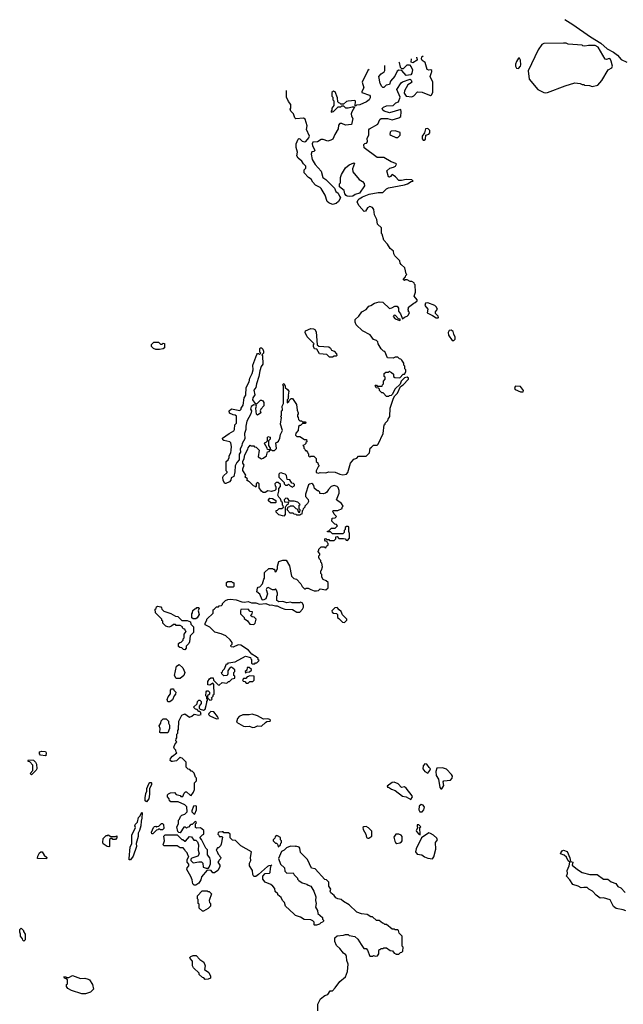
# Model space of a CAD drawing. Extents: x 2029826 to 2248070, y 228728 to 402406.
# Tile 115 of 256: x 2036360 to 2042816, y 387684 to 398223. Entities that reach past the tile are written whole.
import ezdxf

# ---------------------------------------------------------------- set-up
doc = ezdxf.new("R2010")
doc.units = 0

msp = doc.modelspace()

# ---------------------------------------------------------------- linework, layer by layer
at = {"layer": '0CON10XD'}
for points in [[(2042191, 398223), (2042275, 398172), (2042465, 398039), (2042575, 397970), (2042645, 397909), (2042713, 397875), (2042755, 397843), (2042795, 397797), (2042855, 397767)], [(2041985, 397438), (2042005, 397444), (2042195, 397516), (2042297, 397547), (2042355, 397540), (2042375, 397530), (2042395, 397530), (2042403, 397523), (2042455, 397518), (2042485, 397508), (2042545, 397522), (2042585, 397573), (2042654, 397685), (2042693, 397707), (2042700, 397725), (2042688, 397778), (2042675, 397803), (2042665, 397806), (2042635, 397796), (2042621, 397801), (2042548, 397928), (2042515, 397948), (2042445, 397948), (2042405, 397940), (2042383, 397943), (2042375, 397950), (2042225, 397960), (2042205, 397970), (2042175, 397972), (2041965, 397968), (2041945, 397958), (2041905, 397900), (2041798, 397675), (2041809, 397585), (2041902, 397475), (2041965, 397442), (2041985, 397438)], [(2040265, 394670), (2040250, 394675), (2040225, 394700), (2040193, 394753), (2040190, 394775), (2040178, 394788), (2040145, 394800), (2040109, 394849), (2040025, 394892), (2039960, 394955), (2039947, 394987), (2039950, 395015), (2039989, 395051), (2040020, 395095), (2040065, 395120), (2040095, 395158), (2040117, 395163), (2040155, 395188), (2040205, 395202), (2040245, 395200), (2040315, 395132), (2040342, 395138), (2040373, 395157), (2040397, 395157), (2040412, 395135), (2040413, 395103), (2040432, 395075), (2040455, 395020), (2040475, 395040), (2040505, 395050), (2040520, 395065), (2040528, 395088), (2040520, 395095), (2040520, 395115), (2040510, 395125), (2040518, 395132), (2040520, 395145), (2040575, 395190), (2040590, 395195), (2040610, 395215), (2040610, 395225), (2040580, 395265), (2040592, 395305), (2040590, 395385), (2040582, 395392), (2040580, 395405), (2040555, 395420), (2040535, 395420), (2040505, 395440), (2040485, 395440), (2040475, 395430), (2040462, 395442), (2040488, 395472), (2040490, 395485), (2040500, 395495), (2040493, 395503), (2040478, 395565), (2040441, 395601), (2040428, 395618), (2040425, 395640), (2040374, 395694), (2040363, 395715), (2040360, 395745), (2040324, 395774), (2040295, 395820), (2040254, 395864), (2040237, 395927), (2040230, 395935), (2040230, 395995), (2040188, 396035), (2040180, 396085), (2040154, 396134), (2040148, 396192), (2040135, 396214), (2040105, 396224), (2040080, 396210), (2040058, 396172), (2040045, 396170), (2039991, 396231), (2039968, 396268), (2039979, 396295), (2039991, 396305), (2040025, 396326), (2040098, 396355), (2040195, 396374), (2040245, 396373), (2040285, 396411), (2040305, 396422), (2040475, 396454), (2040508, 396465), (2040548, 396492), (2040570, 396495), (2040555, 396508), (2040495, 396513), (2040445, 396500), (2040415, 396501), (2040380, 396540), (2040345, 396564), (2040325, 396543), (2040315, 396538), (2040305, 396540), (2040288, 396605), (2040318, 396635), (2040357, 396643), (2040380, 396655), (2040389, 396675), (2040385, 396682), (2040335, 396702), (2040256, 396746), (2040185, 396749), (2040045, 396850), (2040042, 396888), (2040052, 396898), (2040068, 396902), (2040080, 396915), (2040078, 396955), (2040093, 396985), (2040094, 397045), (2040103, 397055), (2040191, 397105), (2040213, 397155), (2040225, 397166), (2040294, 397164), (2040345, 397151), (2040415, 397171), (2040438, 397185), (2040442, 397235), (2040435, 397260), (2040315, 397226), (2040257, 397245), (2040243, 397255), (2040237, 397273), (2040252, 397288), (2040285, 397299), (2040356, 397304), (2040385, 397332), (2040410, 397345), (2040428, 397395), (2040393, 397475), (2040442, 397548), (2040454, 397556), (2040535, 397586), (2040546, 397576), (2040553, 397555), (2040548, 397545), (2040512, 397525), (2040475, 397460), (2040472, 397435), (2040494, 397404), (2040555, 397396), (2040574, 397406), (2040615, 397450), (2040665, 397448), (2040725, 397421), (2040755, 397412), (2040765, 397418), (2040779, 397445), (2040779, 397555), (2040751, 397615), (2040764, 397656), (2040770, 397665), (2040769, 397679), (2040756, 397686), (2040735, 397682), (2040720, 397690), (2040696, 397765), (2040664, 397785), (2040659, 397805), (2040663, 397825), (2040677, 397836)], [(2040601, 397817), (2040607, 397817), (2040610, 397790), (2040565, 397762), (2040548, 397768), (2040550, 397804)], [(2040415, 397770), (2040420, 397765), (2040430, 397715), (2040445, 397700), (2040465, 397700), (2040505, 397740), (2040529, 397739), (2040549, 397719), (2040560, 397685), (2040555, 397650), (2040545, 397633), (2040495, 397624), (2040448, 397678), (2040415, 397682), (2040397, 397673), (2040371, 397619), (2040325, 397565), (2040315, 397530), (2040279, 397521), (2040255, 397498), (2040245, 397498), (2040235, 397508), (2040215, 397540), (2040203, 397615), (2040225, 397642), (2040258, 397665), (2040265, 397680), (2040266, 397731)], [(2041695, 397700), (2041716, 397724), (2041719, 397741), (2041715, 397790), (2041705, 397812), (2041695, 397810), (2041673, 397775), (2041663, 397745), (2041664, 397725), (2041673, 397705), (2041695, 397700)], [(2040097, 397688), (2040083, 397677), (2040022, 397555), (2040041, 397495), (2040018, 397455), (2040020, 397445), (2040100, 397415), (2040108, 397405), (2040108, 397385), (2040098, 397365), (2040068, 397345), (2039997, 397313), (2039962, 397308), (2039955, 397300), (2039950, 397300), (2039952, 397352), (2039945, 397358), (2039872, 397352), (2039854, 397346), (2039825, 397320), (2039795, 397320), (2039785, 397330), (2039772, 397332), (2039763, 397343), (2039758, 397385), (2039735, 397450), (2039715, 397458), (2039700, 397445), (2039700, 397405), (2039710, 397395), (2039710, 397365), (2039720, 397355), (2039720, 397305), (2039700, 397275), (2039700, 397255), (2039690, 397245), (2039692, 397232), (2039715, 397240), (2039765, 397290), (2039795, 397290), (2039805, 397300), (2039825, 397300), (2039845, 397280), (2039875, 397280), (2039915, 397290), (2039940, 397290), (2039940, 397285), (2039912, 397238), (2039907, 397215), (2039910, 397190), (2039923, 397165), (2039909, 397101), (2039845, 397092), (2039805, 397112), (2039785, 397110), (2039770, 397095), (2039768, 397055), (2039730, 396995), (2039708, 396945), (2039688, 396932), (2039656, 396924), (2039605, 396939), (2039585, 396939), (2039546, 396914), (2039495, 396913), (2039488, 396895), (2039491, 396875), (2039516, 396824), (2039505, 396812), (2039485, 396810), (2039479, 396785), (2039487, 396725), (2039521, 396671), (2039585, 396600), (2039602, 396535), (2039635, 396512), (2039728, 396418), (2039743, 396385), (2039768, 396365), (2039782, 396335), (2039790, 396315), (2039770, 396275), (2039745, 396254), (2039705, 396246), (2039665, 396261), (2039650, 396275), (2039627, 396345), (2039586, 396416), (2039575, 396428), (2039525, 396450), (2039495, 396482), (2039478, 396515), (2039448, 396535), (2039404, 396584), (2039402, 396615), (2039420, 396635), (2039420, 396655), (2039395, 396680), (2039379, 396709), (2039340, 396740), (2039323, 396765), (2039332, 396805), (2039317, 396853), (2039318, 396895), (2039340, 396945), (2039345, 396950), (2039355, 396948), (2039383, 396923), (2039406, 396914), (2039421, 396919), (2039452, 396958), (2039458, 396975), (2039428, 397048), (2039434, 397085), (2039415, 397158), (2039395, 397169), (2039313, 397163), (2039303, 397173), (2039290, 397215), (2039260, 397245), (2039252, 397265), (2039260, 397275), (2039260, 397315), (2039236, 397346), (2039213, 397395), (2039213, 397463)], [(2040405, 396960), (2040428, 396985), (2040430, 397015), (2040375, 397032), (2040335, 397030), (2040322, 397018), (2040320, 396995), (2040330, 396985), (2040385, 396960), (2040405, 396960)], [(2040685, 396932), (2040700, 396945), (2040703, 396987), (2040735, 396999), (2040747, 397013), (2040747, 397037), (2040725, 397059), (2040700, 397055), (2040690, 397010), (2040664, 396976), (2040665, 396947), (2040675, 396934), (2040685, 396932)], [(2039885, 396330), (2039863, 396333), (2039852, 396342), (2039838, 396358), (2039830, 396395), (2039780, 396435), (2039780, 396465), (2039790, 396475), (2039793, 396533), (2039803, 396565), (2039844, 396636), (2039885, 396670), (2039935, 396690), (2039940, 396685), (2039920, 396625), (2039922, 396595), (2039991, 396511), (2040025, 396490), (2040045, 396470), (2040048, 396445), (2039996, 396365), (2039950, 396350), (2039925, 396334), (2039885, 396330)], [(2040835, 395030), (2040840, 395035), (2040835, 395050), (2040808, 395078), (2040808, 395095), (2040830, 395125), (2040815, 395150), (2040800, 395165), (2040725, 395192), (2040701, 395189), (2040693, 395165), (2040727, 395125), (2040720, 395085), (2040777, 395057), (2040815, 395030), (2040835, 395030)], [(2040425, 395002), (2040430, 395005), (2040428, 395018), (2040412, 395022), (2040378, 395058), (2040365, 395060), (2040353, 395047), (2040375, 395020), (2040425, 395002)], [(2039705, 394610), (2039675, 394612), (2039645, 394639), (2039565, 394648), (2039538, 394698), (2039515, 394700), (2039502, 394725), (2039502, 394745), (2039510, 394755), (2039435, 394830), (2039413, 394875), (2039417, 394893), (2039475, 394919), (2039504, 394914), (2039518, 394905), (2039531, 394881), (2039543, 394743), (2039558, 394728), (2039665, 394721), (2039686, 394706), (2039695, 394684), (2039725, 394676), (2039748, 394645), (2039752, 394628), (2039745, 394620), (2039725, 394620), (2039705, 394610)], [(2041005, 394790), (2041017, 394803), (2041018, 394825), (2041002, 394855), (2040996, 394886), (2040975, 394898), (2040953, 394897), (2040942, 394875), (2040948, 394845), (2040985, 394790), (2041005, 394790)], [(2037855, 394692), (2037815, 394692), (2037790, 394705), (2037770, 394725), (2037770, 394745), (2037795, 394770), (2037845, 394770), (2037865, 394750), (2037885, 394750), (2037895, 394760), (2037908, 394758), (2037908, 394712), (2037895, 394700), (2037855, 394692)], [(2038440, 391915), (2038465, 391940), (2038485, 391940), (2038495, 391950), (2038518, 391952), (2038528, 391962), (2038530, 391975), (2038560, 392005), (2038585, 392018), (2038615, 392022), (2038675, 392012), (2038735, 391992), (2038765, 391990), (2038805, 391996), (2038841, 391981), (2038885, 391983), (2038925, 391968), (2038993, 391973), (2039035, 391958), (2039055, 391960), (2039095, 391948), (2039115, 391950), (2039156, 391926), (2039195, 391913), (2039279, 391909), (2039325, 391883), (2039355, 391882), (2039386, 391914), (2039397, 391935), (2039397, 391955), (2039383, 391983), (2039365, 391988), (2039355, 391982), (2039275, 391980), (2039255, 391988), (2039217, 391983), (2039173, 391997), (2039133, 391993), (2039110, 392005), (2039110, 392055), (2039116, 392064), (2039118, 392085), (2039108, 392118), (2039095, 392130), (2039085, 392120), (2039065, 392120), (2039017, 392147), (2039002, 392138), (2038998, 392125), (2039012, 392078), (2038992, 392025), (2038965, 392010), (2038953, 392013), (2038930, 392075), (2038898, 392098), (2038905, 392140), (2038912, 392148), (2038928, 392152), (2038957, 392183), (2038970, 392235), (2038980, 392245), (2038980, 392305), (2039025, 392350), (2039065, 392350), (2039075, 392340), (2039085, 392340), (2039090, 392315), (2039098, 392312), (2039116, 392344), (2039117, 392375), (2039130, 392425), (2039175, 392439), (2039209, 392439), (2039246, 392376), (2039268, 392265), (2039293, 392243), (2039322, 392235), (2039366, 392186), (2039382, 392155), (2039405, 392130), (2039415, 392130), (2039425, 392140), (2039445, 392140), (2039473, 392123), (2039511, 392111), (2039535, 392110), (2039557, 392113), (2039575, 392130), (2039635, 392120), (2039658, 392142), (2039658, 392198), (2039638, 392218), (2039605, 392230), (2039590, 392255), (2039590, 392285), (2039580, 392295), (2039580, 392325), (2039588, 392332), (2039600, 392365), (2039590, 392405), (2039580, 392415), (2039580, 392435), (2039565, 392450), (2039560, 392465), (2039560, 392485), (2039570, 392495), (2039570, 392505), (2039550, 392535), (2039558, 392542), (2039560, 392555), (2039585, 392580), (2039615, 392580), (2039622, 392572), (2039635, 392570), (2039642, 392588), (2039658, 392602), (2039660, 392615), (2039652, 392622), (2039648, 392638), (2039632, 392642), (2039622, 392652), (2039622, 392668), (2039635, 392670), (2039645, 392660), (2039665, 392660), (2039675, 392650), (2039725, 392650), (2039740, 392665), (2039742, 392688), (2039755, 392690), (2039775, 392670), (2039825, 392670), (2039840, 392665), (2039852, 392652), (2039865, 392650), (2039887, 392673), (2039888, 392725), (2039880, 392745), (2039880, 392795), (2039875, 392800), (2039855, 392800), (2039842, 392788), (2039840, 392765), (2039830, 392755), (2039830, 392735), (2039815, 392720), (2039705, 392720), (2039685, 392740), (2039652, 392742), (2039652, 392748), (2039668, 392752), (2039695, 392780), (2039735, 392780), (2039760, 392805), (2039748, 392818), (2039732, 392822), (2039700, 392855), (2039702, 392888), (2039735, 392890), (2039750, 392905), (2039722, 392932), (2039718, 392948), (2039710, 392955), (2039712, 392968), (2039762, 392968), (2039808, 392992), (2039810, 393005), (2039820, 393015), (2039803, 393043), (2039750, 393085), (2039778, 393155), (2039777, 393185), (2039766, 393216), (2039755, 393228), (2039725, 393237), (2039692, 393228), (2039662, 393195), (2039646, 393164), (2039630, 393155), (2039605, 393148), (2039572, 393152), (2039570, 393165), (2039555, 393180), (2039545, 393180), (2039514, 393204), (2039506, 393236), (2039495, 393250), (2039485, 393257), (2039458, 393252), (2039450, 393245), (2039418, 393145), (2039418, 393118), (2039447, 393087), (2039448, 393065), (2039438, 393045), (2039410, 393015), (2039410, 393005), (2039392, 392988), (2039388, 392972), (2039380, 392965), (2039378, 392932), (2039362, 392928), (2039355, 392920), (2039325, 392920), (2039318, 392928), (2039295, 392930), (2039285, 392940), (2039252, 392942), (2039220, 392975), (2039232, 393008), (2039248, 393012), (2039255, 393020), (2039285, 393020), (2039312, 392992), (2039328, 392988), (2039342, 392952), (2039355, 392950), (2039360, 392975), (2039350, 392985), (2039350, 393025), (2039360, 393035), (2039335, 393060), (2039295, 393070), (2039245, 393070), (2039228, 393098), (2039205, 393100), (2039190, 393085), (2039192, 393062), (2039235, 393060), (2039240, 393055), (2039232, 393048), (2039228, 393032), (2039212, 393028), (2039208, 393012), (2039200, 393005), (2039200, 392925), (2039185, 392910), (2039132, 392922), (2039102, 392952), (2039102, 392968), (2039118, 392972), (2039135, 392990), (2039165, 392990), (2039180, 393005), (2039178, 393018), (2039170, 393025), (2039170, 393055), (2039162, 393062), (2039150, 393095), (2039132, 393112), (2039122, 393135), (2039132, 393175), (2039130, 393205), (2039150, 393225), (2039148, 393248), (2039125, 393270), (2039105, 393270), (2039090, 393255), (2039093, 393233), (2039100, 393225), (2039100, 393195), (2039090, 393185), (2039055, 393172), (2039015, 393180), (2038987, 393163), (2038965, 393163), (2038948, 393175), (2038922, 393212), (2038920, 393255), (2038908, 393268), (2038890, 393255), (2038890, 393225), (2038885, 393220), (2038878, 393228), (2038862, 393232), (2038818, 393278), (2038802, 393282), (2038790, 393295), (2038798, 393308), (2038770, 393325), (2038777, 393347), (2038748, 393398), (2038748, 393415), (2038760, 393455), (2038748, 393475), (2038748, 393495), (2038762, 393525), (2038768, 393565), (2038800, 393625), (2038802, 393642), (2038825, 393670), (2038835, 393660), (2038865, 393660), (2038872, 393652), (2038888, 393648), (2038920, 393615), (2038912, 393545), (2038945, 393522), (2038965, 393528), (2039000, 393555), (2039012, 393598), (2039028, 393602), (2039040, 393620), (2039055, 393620), (2039065, 393610), (2039085, 393610), (2039107, 393633), (2039100, 393695), (2039115, 393700), (2039127, 393713), (2039142, 393745), (2039148, 393782), (2039172, 393825), (2039150, 393895), (2039160, 393965), (2039150, 393975), (2039160, 393985), (2039160, 394035), (2039170, 394045), (2039168, 394085), (2039180, 394115), (2039180, 394305), (2039172, 394315), (2039185, 394328), (2039198, 394305), (2039200, 394285), (2039226, 394266), (2039238, 394245), (2039230, 394205), (2039240, 394195), (2039232, 394188), (2039230, 394165), (2039220, 394155), (2039222, 394122), (2039240, 394135), (2039242, 394148), (2039262, 394168), (2039278, 394168), (2039322, 394105), (2039328, 394045), (2039340, 394015), (2039340, 394005), (2039330, 393995), (2039330, 393975), (2039340, 393965), (2039342, 393942), (2039355, 393930), (2039375, 393930), (2039385, 393920), (2039415, 393920), (2039420, 393915), (2039418, 393902), (2039385, 393900), (2039365, 393880), (2039355, 393880), (2039342, 393868), (2039340, 393825), (2039312, 393798), (2039310, 393775), (2039325, 393760), (2039355, 393760), (2039405, 393730), (2039428, 393728), (2039430, 393705), (2039422, 393698), (2039420, 393685), (2039408, 393672), (2039390, 393665), (2039400, 393655), (2039400, 393635), (2039410, 393625), (2039412, 393612), (2039425, 393610), (2039440, 393595), (2039442, 393582), (2039450, 393575), (2039450, 393555), (2039462, 393542), (2039475, 393550), (2039505, 393550), (2039530, 393525), (2039530, 393495), (2039548, 393478), (2039552, 393462), (2039560, 393455), (2039560, 393445), (2039552, 393438), (2039532, 393395), (2039532, 393375), (2039555, 393368), (2039575, 393378), (2039635, 393372), (2039665, 393382), (2039735, 393380), (2039783, 393357), (2039815, 393352), (2039855, 393360), (2039870, 393375), (2039900, 393475), (2039935, 393520), (2039965, 393530), (2039985, 393550), (2040065, 393550), (2040100, 393585), (2040110, 393635), (2040122, 393648), (2040145, 393670), (2040185, 393670), (2040195, 393680), (2040247, 393793), (2040260, 393885), (2040268, 393892), (2040270, 393905), (2040298, 393932), (2040302, 393948), (2040320, 393975), (2040323, 394065), (2040358, 394172), (2040373, 394197), (2040402, 394225), (2040432, 394298), (2040460, 394315), (2040517, 394375), (2040517, 394387), (2040505, 394398), (2040475, 394390), (2040440, 394355), (2040428, 394322), (2040375, 394270), (2040345, 394210), (2040335, 394200), (2040313, 394197), (2040305, 394190), (2040285, 394190), (2040248, 394228), (2040235, 394230), (2040210, 394255), (2040208, 394268), (2040198, 394278), (2040172, 394282), (2040168, 394298), (2040160, 394305), (2040165, 394310), (2040175, 394310), (2040185, 394300), (2040238, 394302), (2040240, 394315), (2040250, 394325), (2040250, 394355), (2040270, 394375), (2040270, 394395), (2040260, 394405), (2040260, 394435), (2040275, 394450), (2040305, 394450), (2040315, 394460), (2040322, 394452), (2040338, 394448), (2040358, 394428), (2040360, 394405), (2040372, 394392), (2040425, 394390), (2040462, 394428), (2040475, 394430), (2040490, 394455), (2040490, 394475), (2040480, 394485), (2040480, 394515), (2040470, 394525), (2040470, 394545), (2040448, 394578), (2040435, 394590), (2040422, 394592), (2040405, 394610), (2040375, 394610), (2040355, 394600), (2040295, 394602), (2040265, 394670)], [(2038565, 393260), (2038555, 393260), (2038535, 393290), (2038533, 393325), (2038541, 393339), (2038580, 393375), (2038580, 393385), (2038570, 393395), (2038570, 393495), (2038589, 393511), (2038602, 393535), (2038602, 393555), (2038618, 393585), (2038623, 393615), (2038624, 393655), (2038617, 393695), (2038608, 393705), (2038545, 393718), (2038533, 393725), (2038530, 393745), (2038600, 393795), (2038649, 393821), (2038658, 393835), (2038660, 393885), (2038680, 393905), (2038678, 393978), (2038665, 393990), (2038643, 393993), (2038605, 394012), (2038600, 394035), (2038625, 394058), (2038715, 394040), (2038730, 394055), (2038730, 394065), (2038752, 394098), (2038760, 394175), (2038778, 394205), (2038783, 394285), (2038813, 394345), (2038820, 394385), (2038847, 394435), (2038858, 394475), (2038854, 394525), (2038895, 394640), (2038905, 394650), (2038915, 394650), (2038925, 394640), (2038940, 394655), (2038930, 394665), (2038930, 394705), (2038935, 394710), (2038945, 394710), (2038960, 394695), (2038968, 394675), (2038968, 394655), (2038950, 394635), (2038958, 394625), (2038960, 394535), (2038941, 394509), (2038927, 394465), (2038918, 394402), (2038892, 394325), (2038887, 394285), (2038864, 394256), (2038874, 394206), (2038852, 394175), (2038850, 394155), (2038875, 394120), (2038895, 394110), (2038935, 394150), (2038945, 394152), (2038960, 394145), (2038972, 394125), (2038972, 394088), (2038940, 394055), (2038932, 394035), (2038940, 394015), (2038905, 393990), (2038892, 394002), (2038888, 394028), (2038887, 394065), (2038892, 394085), (2038888, 394098), (2038865, 394102), (2038836, 394084), (2038828, 394055), (2038838, 394035), (2038832, 394005), (2038788, 393925), (2038777, 393873), (2038777, 393835), (2038766, 393795), (2038769, 393735), (2038738, 393685), (2038736, 393664), (2038718, 393625), (2038720, 393595), (2038709, 393571), (2038707, 393513), (2038682, 393485), (2038663, 393447), (2038660, 393385), (2038650, 393335), (2038622, 393318), (2038618, 393295), (2038603, 393277), (2038565, 393260)], [(2041745, 394240), (2041750, 394255), (2041717, 394297), (2041665, 394300), (2041660, 394295), (2041653, 394275), (2041660, 394265), (2041715, 394240), (2041745, 394240)], [(2039040, 393620), (2039035, 393620), (2039012, 393622), (2039008, 393638), (2038980, 393685), (2038982, 393698), (2038998, 393702), (2039010, 393715), (2039010, 393755), (2039015, 393760), (2039040, 393755), (2039038, 393732), (2039020, 393715), (2039020, 393665), (2039040, 393635), (2039040, 393620)], [(2039275, 393220), (2039300, 393235), (2039298, 393248), (2039288, 393258), (2039272, 393262), (2039248, 393298), (2039222, 393302), (2039212, 393345), (2039198, 393358), (2039175, 393367), (2039155, 393372), (2039142, 393368), (2039133, 393357), (2039130, 393325), (2039188, 393268), (2039190, 393255), (2039202, 393242), (2039225, 393240), (2039235, 393250), (2039252, 393232), (2039268, 393228), (2039275, 393220)], [(2039095, 393050), (2039045, 393050), (2039022, 393072), (2039020, 393085), (2039035, 393100), (2039065, 393098), (2039098, 393078), (2039100, 393055), (2039095, 393050)], [(2038645, 392150), (2038585, 392150), (2038573, 392163), (2038572, 392198), (2038585, 392210), (2038625, 392210), (2038635, 392200), (2038645, 392200), (2038650, 392195), (2038650, 392155), (2038645, 392150)], [(2038125, 391480), (2038112, 391482), (2038095, 391500), (2038072, 391502), (2038060, 391515), (2038060, 391545), (2038072, 391558), (2038088, 391562), (2038108, 391582), (2038110, 391595), (2038120, 391605), (2038120, 391645), (2038140, 391675), (2038132, 391682), (2038128, 391698), (2038112, 391702), (2038100, 391715), (2038100, 391725), (2038078, 391738), (2038035, 391740), (2038025, 391750), (2038005, 391750), (2037985, 391730), (2037955, 391722), (2037922, 391732), (2037892, 391762), (2037890, 391785), (2037882, 391792), (2037880, 391805), (2037813, 391873), (2037810, 391915), (2037818, 391922), (2037822, 391938), (2037833, 391947), (2037868, 391938), (2037878, 391928), (2037882, 391912), (2037902, 391892), (2037975, 391868), (2038025, 391838), (2038050, 391835), (2038093, 391793), (2038152, 391792), (2038188, 391778), (2038192, 391752), (2038220, 391725), (2038218, 391665), (2038182, 391628), (2038177, 391563), (2038170, 391545), (2038142, 391518), (2038140, 391495), (2038125, 391480)], [(2040013, 388323), (2040042, 388282), (2040065, 388280), (2040080, 388265), (2040105, 388200), (2040135, 388200), (2040145, 388208), (2040165, 388200), (2040187, 388203), (2040202, 388225), (2040200, 388255), (2040205, 388270), (2040215, 388270), (2040225, 388280), (2040245, 388280), (2040255, 388290), (2040285, 388290), (2040322, 388262), (2040348, 388258), (2040365, 388230), (2040378, 388228), (2040385, 388220), (2040415, 388220), (2040432, 388238), (2040448, 388242), (2040458, 388252), (2040460, 388295), (2040450, 388305), (2040450, 388415), (2040420, 388445), (2040410, 388475), (2040405, 388480), (2040375, 388480), (2040365, 388490), (2040345, 388490), (2040285, 388540), (2040265, 388540), (2040255, 388550), (2040242, 388552), (2040205, 388580), (2040175, 388580), (2040135, 388620), (2040115, 388620), (2040077, 388647), (2040015, 388652), (2039965, 388670), (2039885, 388750), (2039823, 388783), (2039797, 388807), (2039763, 388813), (2039740, 388825), (2039725, 388850), (2039688, 388878), (2039682, 388895), (2039688, 388915), (2039668, 388948), (2039665, 388990), (2039640, 389015), (2039625, 389020), (2039520, 389135), (2039482, 389142), (2039438, 389235), (2039365, 389310), (2039358, 389355), (2039350, 389365), (2039315, 389378), (2039305, 389372), (2039255, 389378), (2039215, 389358), (2039190, 389335), (2039161, 389319), (2039128, 389245), (2039148, 389185), (2039192, 389145), (2039195, 389110), (2039218, 389088), (2039285, 389090), (2039295, 389070), (2039330, 389035), (2039330, 389025), (2039345, 389010), (2039380, 388985), (2039432, 388972), (2039445, 388960), (2039475, 388950), (2039507, 388897), (2039527, 388835), (2039523, 388795), (2039530, 388765), (2039523, 388723), (2039547, 388687), (2039550, 388655), (2039600, 388615), (2039600, 388595), (2039610, 388585), (2039610, 388575), (2039598, 388562), (2039582, 388558), (2039568, 388542), (2039535, 388530), (2039515, 388530), (2039510, 388535), (2039510, 388565), (2039497, 388577), (2039475, 388588), (2039403, 388593), (2039365, 388618), (2039310, 388635), (2039291, 388651), (2039202, 388735), (2039192, 388775), (2039170, 388795), (2039156, 388826), (2039120, 388855), (2039120, 388865), (2039092, 388892), (2039088, 388925), (2039069, 388949), (2039047, 388967), (2038985, 388992), (2038960, 389025), (2038962, 389055), (2038987, 389083), (2039032, 389088), (2039040, 389095), (2039041, 389139), (2039050, 389170), (2039058, 389178), (2039050, 389170), (2039025, 389167), (2039012, 389158), (2038915, 389072), (2038885, 389053), (2038865, 389052), (2038852, 389075), (2038850, 389115), (2038818, 389165), (2038818, 389195), (2038832, 389225), (2038828, 389255), (2038838, 389318), (2038725, 389380), (2038667, 389437), (2038635, 389440), (2038610, 389465), (2038610, 389505), (2038595, 389520), (2038545, 389520), (2038535, 389530), (2038525, 389530), (2038492, 389528), (2038482, 389518), (2038480, 389505), (2038490, 389495), (2038492, 389482), (2038525, 389480), (2038530, 389475), (2038515, 389400), (2038508, 389382), (2038485, 389360), (2038475, 389360), (2038460, 389335), (2038468, 389328), (2038482, 389292), (2038498, 389278), (2038500, 389265), (2038510, 389255), (2038508, 389242), (2038490, 389225), (2038490, 389215), (2038480, 389205), (2038500, 389175), (2038500, 389155), (2038478, 389115), (2038445, 389090), (2038425, 389090), (2038408, 389118), (2038365, 389120), (2038303, 389047), (2038298, 389015), (2038275, 388982), (2038245, 388958), (2038225, 388960), (2038213, 388973), (2038206, 389016), (2038192, 389052), (2038148, 389128), (2038150, 389145), (2038170, 389165), (2038170, 389185), (2038150, 389205), (2038150, 389235), (2038170, 389265), (2038162, 389272), (2038150, 389305), (2038132, 389322), (2038128, 389338), (2038108, 389358), (2038075, 389360), (2038045, 389380), (2037905, 389380), (2037890, 389395), (2037898, 389402), (2037910, 389435), (2037900, 389485), (2037915, 389500), (2038045, 389500), (2038095, 389450), (2038105, 389450), (2038125, 389430), (2038135, 389430), (2038175, 389480), (2038198, 389478), (2038222, 389442), (2038245, 389440), (2038260, 389425), (2038272, 389392), (2038270, 389335), (2038278, 389295), (2038265, 389270), (2038202, 389248), (2038192, 389238), (2038190, 389225), (2038215, 389200), (2038275, 389210), (2038305, 389208), (2038318, 389195), (2038323, 389153), (2038355, 389140), (2038378, 389142), (2038388, 389152), (2038402, 389188), (2038402, 389222), (2038392, 389252), (2038370, 389285), (2038367, 389337), (2038352, 389355), (2038305, 389450), (2038290, 389465), (2038290, 389475), (2038315, 389500), (2038330, 389505), (2038330, 389545), (2038295, 389572), (2038255, 389568), (2038240, 389575), (2038240, 389615), (2038250, 389625), (2038245, 389640), (2038232, 389638), (2038205, 389610), (2038195, 389610), (2038185, 389600), (2038165, 389580), (2038152, 389578), (2038145, 389570), (2038135, 389580), (2038115, 389580), (2038075, 389520), (2038062, 389522), (2038050, 389535), (2038042, 389585), (2038060, 389615), (2038060, 389655), (2038070, 389665), (2038080, 389695), (2038095, 389710), (2038125, 389720), (2038150, 389745), (2038147, 389797), (2038125, 389820), (2038055, 389850), (2037975, 389850), (2037963, 389863), (2037960, 389885), (2037940, 389905), (2037940, 389925), (2037952, 389938), (2037973, 389947), (2038015, 389950), (2038035, 389930), (2038075, 389920), (2038085, 389910), (2038105, 389910), (2038120, 389945), (2038135, 389960), (2038145, 389960), (2038182, 389922), (2038195, 389920), (2038220, 389955), (2038228, 389985), (2038230, 390055), (2038250, 390075), (2038250, 390105), (2038240, 390115), (2038225, 390160), (2038205, 390180), (2038195, 390180), (2038178, 390198), (2038162, 390202), (2038142, 390222), (2038140, 390275), (2038098, 390318), (2038082, 390322), (2038075, 390330), (2038038, 390292), (2037995, 390282), (2037983, 390283), (2037968, 390295), (2037974, 390316), (2037995, 390340), (2038040, 390375), (2038032, 390382), (2038030, 390405), (2038015, 390420), (2038010, 390435), (2038020, 390465), (2038040, 390495), (2038030, 390505), (2038033, 390527), (2038040, 390535), (2038040, 390575), (2038050, 390585), (2038052, 390615), (2038060, 390625), (2038062, 390715), (2038095, 390780), (2038125, 390792), (2038175, 390758), (2038202, 390768), (2038225, 390790), (2038275, 390778), (2038300, 390785), (2038295, 390810), (2038285, 390820), (2038275, 390820), (2038258, 390838), (2038242, 390842), (2038220, 390865), (2038258, 390902), (2038260, 390925), (2038275, 390940), (2038288, 390938), (2038300, 390925), (2038300, 390905), (2038280, 390875), (2038280, 390855), (2038292, 390842), (2038325, 390832), (2038345, 390842), (2038354, 390884), (2038362, 390915), (2038360, 390925), (2038370, 390935), (2038370, 390945), (2038360, 390955), (2038360, 390975), (2038350, 390985), (2038355, 391030), (2038362, 391038), (2038375, 391040), (2038390, 391025), (2038390, 391005), (2038370, 390985), (2038370, 390965), (2038395, 390940), (2038408, 390942), (2038418, 390952), (2038410, 390965), (2038428, 390982), (2038430, 390995), (2038440, 391005), (2038438, 391108), (2038425, 391120), (2038395, 391100), (2038373, 391103), (2038371, 391139), (2038391, 391169), (2038405, 391180), (2038428, 391178), (2038433, 391153), (2038442, 391142), (2038482, 391102), (2038495, 391100), (2038525, 391130), (2038575, 391120), (2038595, 391140), (2038605, 391140), (2038632, 391168), (2038660, 391175), (2038660, 391195), (2038650, 391205), (2038650, 391235), (2038660, 391245), (2038660, 391265), (2038625, 391292), (2038612, 391288), (2038600, 391275), (2038588, 391252), (2038588, 391222), (2038578, 391202), (2038545, 391200), (2038522, 391222), (2038520, 391235), (2038528, 391242), (2038532, 391258), (2038550, 391275), (2038572, 391328), (2038585, 391330), (2038595, 391340), (2038665, 391350), (2038775, 391410), (2038830, 391395), (2038832, 391382), (2038840, 391375), (2038840, 391335), (2038845, 391330), (2038875, 391330), (2038882, 391338), (2038895, 391340), (2038920, 391365), (2038912, 391372), (2038910, 391385), (2038890, 391405), (2038843, 391433), (2038806, 391476), (2038725, 391527), (2038695, 391530), (2038645, 391508), (2038622, 391512), (2038620, 391525), (2038632, 391538), (2038632, 391555), (2038612, 391585), (2038565, 391628), (2038515, 391650), (2038446, 391666), (2038395, 391720), (2038342, 391745), (2038342, 391765), (2038360, 391795), (2038360, 391805), (2038428, 391872), (2038430, 391905), (2038440, 391915)], [(2038245, 391810), (2038215, 391810), (2038202, 391822), (2038200, 391865), (2038210, 391875), (2038212, 391898), (2038232, 391918), (2038248, 391922), (2038255, 391930), (2038275, 391930), (2038280, 391925), (2038270, 391895), (2038280, 391855), (2038259, 391821), (2038245, 391810)], [(2039835, 391770), (2039860, 391795), (2039860, 391805), (2039812, 391852), (2039798, 391888), (2039778, 391908), (2039755, 391930), (2039732, 391928), (2039700, 391895), (2039702, 391882), (2039715, 391870), (2039748, 391868), (2039760, 391855), (2039760, 391825), (2039772, 391812), (2039813, 391773), (2039835, 391770)], [(2038865, 391750), (2038880, 391765), (2038888, 391805), (2038868, 391828), (2038845, 391830), (2038830, 391845), (2038848, 391862), (2038850, 391885), (2038825, 391890), (2038802, 391912), (2038725, 391910), (2038720, 391895), (2038722, 391865), (2038760, 391825), (2038760, 391815), (2038797, 391787), (2038823, 391753), (2038865, 391750)], [(2038035, 391172), (2038017, 391205), (2038038, 391302), (2038065, 391320), (2038104, 391284), (2038126, 391235), (2038116, 391204), (2038075, 391173), (2038035, 391172)], [(2038775, 391230), (2038785, 391240), (2038818, 391242), (2038838, 391262), (2038838, 391268), (2038815, 391290), (2038792, 391288), (2038788, 391262), (2038770, 391245), (2038775, 391230)], [(2038805, 391120), (2038822, 391138), (2038855, 391140), (2038868, 391152), (2038868, 391198), (2038815, 391200), (2038808, 391192), (2038792, 391188), (2038778, 391172), (2038755, 391170), (2038742, 391158), (2038752, 391142), (2038768, 391138), (2038782, 391122), (2038805, 391120)], [(2037965, 390922), (2037945, 390922), (2037938, 390945), (2037948, 390975), (2037972, 391008), (2037973, 391047), (2037985, 391060), (2038005, 391060), (2038010, 391045), (2038030, 391025), (2038027, 391003), (2038013, 390987), (2037996, 390944), (2037965, 390922)], [(2038465, 390738), (2038485, 390743), (2038477, 390765), (2038436, 390816), (2038405, 390817), (2038382, 390798), (2038378, 390785), (2038392, 390772), (2038465, 390738)], [(2038855, 390646), (2038875, 390651), (2038905, 390666), (2038948, 390662), (2038989, 390701), (2039005, 390710), (2039040, 390715), (2039042, 390725), (2039035, 390732), (2039015, 390739), (2038966, 390736), (2038902, 390772), (2038845, 390788), (2038815, 390781), (2038745, 390784), (2038707, 390763), (2038691, 390745), (2038680, 390705), (2038753, 390663), (2038775, 390658), (2038815, 390661), (2038855, 390646)], [(2037945, 390590), (2037865, 390590), (2037860, 390595), (2037862, 390635), (2037850, 390665), (2037868, 390695), (2037872, 390718), (2037895, 390740), (2037925, 390740), (2037950, 390715), (2037950, 390695), (2037962, 390672), (2037962, 390635), (2037945, 390590)], [(2036635, 390342), (2036582, 390352), (2036570, 390365), (2036570, 390385), (2036595, 390392), (2036635, 390390), (2036642, 390375), (2036640, 390345), (2036635, 390342)], [(2036485, 390140), (2036472, 390155), (2036500, 390185), (2036500, 390245), (2036468, 390278), (2036452, 390282), (2036450, 390295), (2036455, 390300), (2036508, 390298), (2036530, 390275), (2036538, 390255), (2036542, 390205), (2036535, 390190), (2036485, 390140)], [(2040725, 390160), (2040748, 390185), (2040753, 390205), (2040738, 390218), (2040716, 390255), (2040695, 390259), (2040674, 390236), (2040671, 390205), (2040692, 390175), (2040725, 390160)], [(2040865, 389989), (2040875, 389989), (2040896, 390026), (2040890, 390065), (2040895, 390075), (2040969, 390085), (2040987, 390103), (2040989, 390125), (2040979, 390145), (2040925, 390200), (2040884, 390214), (2040828, 390212), (2040820, 390210), (2040811, 390175), (2040813, 390135), (2040839, 390095), (2040855, 390004), (2040865, 389989)], [(2037715, 389850), (2037703, 389863), (2037702, 389895), (2037708, 389942), (2037720, 389965), (2037720, 389995), (2037740, 390045), (2037752, 390058), (2037765, 390060), (2037770, 390055), (2037768, 390035), (2037748, 389995), (2037748, 389935), (2037740, 389885), (2037715, 389850)], [(2040545, 389878), (2040560, 389905), (2040558, 389915), (2040495, 389996), (2040475, 390011), (2040445, 390006), (2040408, 390045), (2040365, 390061), (2040343, 390057), (2040292, 390018), (2040295, 390010), (2040305, 390010), (2040336, 389986), (2040375, 389972), (2040453, 389913), (2040492, 389905), (2040545, 389878)], [(2038225, 389720), (2038235, 389722), (2038252, 389765), (2038250, 389805), (2038245, 389810), (2038220, 389805), (2038200, 389755), (2038200, 389745), (2038225, 389720)], [(2040665, 389743), (2040684, 389765), (2040689, 389795), (2040675, 389816), (2040655, 389823), (2040634, 389805), (2040629, 389765), (2040640, 389745), (2040665, 389743)], [(2037545, 389230), (2037532, 389232), (2037530, 389245), (2037542, 389365), (2037560, 389405), (2037560, 389495), (2037598, 389575), (2037592, 389595), (2037598, 389612), (2037620, 389635), (2037632, 389685), (2037648, 389702), (2037665, 389740), (2037670, 389735), (2037668, 389675), (2037658, 389645), (2037656, 389595), (2037643, 389545), (2037627, 389515), (2037628, 389482), (2037607, 389405), (2037609, 389375), (2037575, 389270), (2037545, 389230)], [(2037785, 389510), (2037775, 389510), (2037770, 389525), (2037790, 389575), (2037802, 389588), (2037815, 389590), (2037825, 389580), (2037832, 389588), (2037848, 389592), (2037875, 389620), (2037888, 389618), (2037898, 389608), (2037900, 389565), (2037888, 389552), (2037865, 389550), (2037858, 389558), (2037845, 389560), (2037838, 389552), (2037822, 389548), (2037785, 389510)], [(2040645, 389500), (2040640, 389575), (2040650, 389585), (2040630, 389605), (2040613, 389607), (2040610, 389585), (2040620, 389575), (2040602, 389545), (2040603, 389533), (2040630, 389505), (2040645, 389500)], [(2037315, 389370), (2037295, 389372), (2037252, 389402), (2037248, 389415), (2037252, 389458), (2037285, 389490), (2037298, 389492), (2037305, 389500), (2037335, 389480), (2037385, 389480), (2037398, 389488), (2037400, 389465), (2037385, 389450), (2037355, 389450), (2037348, 389458), (2037335, 389460), (2037322, 389448), (2037320, 389375), (2037315, 389370)], [(2040083, 389463), (2040095, 389463), (2040126, 389485), (2040126, 389536), (2040092, 389572), (2040066, 389586), (2040042, 389585), (2040030, 389575), (2040034, 389555), (2040063, 389505), (2040071, 389471), (2040083, 389463)], [(2040395, 389406), (2040425, 389414), (2040445, 389423), (2040451, 389435), (2040450, 389480), (2040440, 389495), (2040417, 389507), (2040385, 389504), (2040363, 389475), (2040372, 389432), (2040381, 389415), (2040395, 389406)], [(2040775, 389242), (2040788, 389262), (2040812, 389345), (2040808, 389415), (2040829, 389445), (2040822, 389462), (2040787, 389495), (2040755, 389514), (2040735, 389518), (2040658, 389465), (2040600, 389350), (2040594, 389315), (2040611, 389291), (2040662, 389285), (2040691, 389261), (2040725, 389248), (2040775, 389242)], [(2039125, 389370), (2039148, 389392), (2039152, 389408), (2039160, 389415), (2039160, 389435), (2039150, 389445), (2039148, 389468), (2039118, 389488), (2039105, 389490), (2039092, 389478), (2039088, 389462), (2039070, 389445), (2039070, 389435), (2039095, 389410), (2039108, 389408), (2039118, 389398), (2039125, 389370)], [(2036645, 389242), (2036550, 389245), (2036555, 389270), (2036572, 389305), (2036585, 389317), (2036600, 389315), (2036621, 389281), (2036650, 389255), (2036645, 389242)], [(2042845, 388684), (2042815, 388695), (2042739, 388709), (2042711, 388731), (2042675, 388801), (2042605, 388824), (2042569, 388819), (2042525, 388854), (2042487, 388897), (2042449, 388915), (2042431, 388935), (2042395, 388936), (2042365, 388930), (2042335, 388950), (2042275, 388967), (2042245, 389015), (2042208, 389055), (2042221, 389085), (2042215, 389115), (2042238, 389165), (2042243, 389205), (2042225, 389221), (2042209, 389259), (2042182, 389282), (2042146, 389295), (2042149, 389305), (2042163, 389327), (2042175, 389333), (2042215, 389320), (2042245, 389252), (2042253, 389213), (2042276, 389205), (2042270, 389175), (2042328, 389128), (2042375, 389095), (2042460, 389075), (2042535, 389073), (2042604, 389025), (2042652, 389022), (2042686, 388995), (2042736, 388976), (2042757, 388947), (2042790, 388930), (2042835, 388882)], [(2038315, 388680), (2038280, 388715), (2038280, 388755), (2038270, 388765), (2038270, 388805), (2038260, 388815), (2038260, 388845), (2038312, 388898), (2038365, 388900), (2038372, 388892), (2038385, 388890), (2038410, 388865), (2038388, 388795), (2038390, 388775), (2038400, 388765), (2038400, 388735), (2038375, 388710), (2038325, 388682), (2038315, 388680)], [(2036405, 388360), (2036392, 388372), (2036390, 388385), (2036370, 388415), (2036370, 388435), (2036360, 388455), (2036360, 388485), (2036375, 388500), (2036400, 388475), (2036400, 388465), (2036420, 388435), (2036420, 388375), (2036405, 388360)], [(2039548, 387615), (2039550, 387685), (2039576, 387744), (2039625, 387780), (2039655, 387790), (2039682, 387828), (2039705, 387830), (2039735, 387860), (2039785, 387930), (2039845, 387980), (2039866, 388034), (2039872, 388115), (2039860, 388155), (2039857, 388197), (2039850, 388215), (2039825, 388232), (2039785, 388282), (2039748, 388315), (2039732, 388355), (2039730, 388395), (2039755, 388418), (2039825, 388423), (2039845, 388432), (2039872, 388432), (2039885, 388422), (2039945, 388410), (2039975, 388380), (2040013, 388323)], [(2038345, 387950), (2038328, 387968), (2038315, 387970), (2038280, 388005), (2038278, 388018), (2038220, 388075), (2038210, 388095), (2038207, 388147), (2038182, 388175), (2038180, 388185), (2038190, 388195), (2038214, 388206), (2038247, 388207), (2038288, 388165), (2038330, 388135), (2038342, 388095), (2038338, 388058), (2038382, 388025), (2038400, 387985), (2038400, 387965), (2038375, 387952), (2038345, 387950)], [(2037025, 387796), (2036915, 387832), (2036875, 387852), (2036860, 387875), (2036860, 387895), (2036870, 387905), (2036870, 387945), (2036858, 387958), (2036840, 387965), (2036832, 387978), (2036852, 387978), (2036865, 387970), (2036885, 387972), (2036925, 387993), (2037012, 387962), (2037055, 387963), (2037094, 387954), (2037108, 387945), (2037137, 387897), (2037150, 387845), (2037117, 387813), (2037085, 387803), (2037064, 387796), (2037025, 387796)]]:
    msp.add_lwpolyline(points, dxfattribs=at)

doc.saveas('drawing.dxf')
